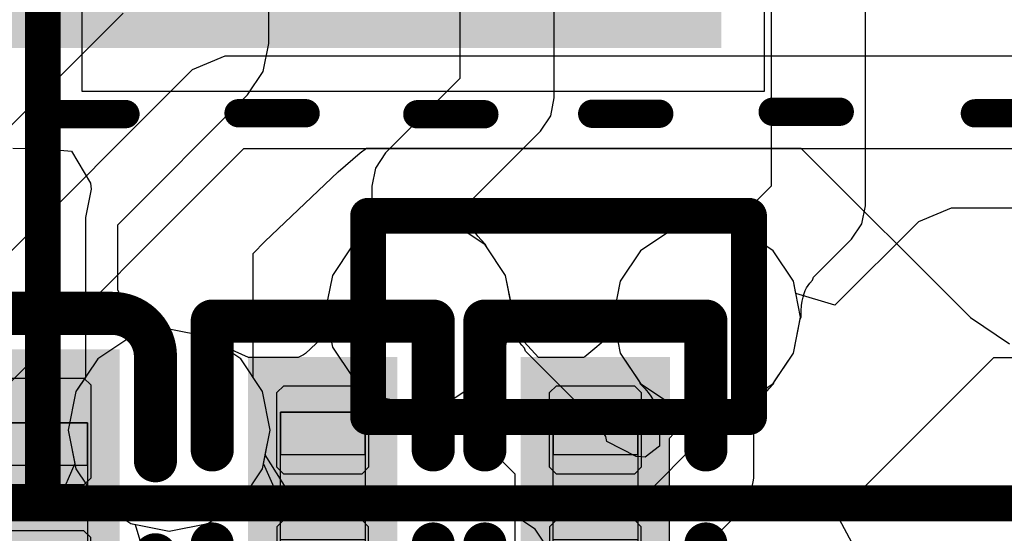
# Model space of a CAD drawing. Header units: millimetres. Extents: x 2.67 to 3.5, y 2 to 3.
# Tile 21 of 24: x 3.08 to 3.22, y 2.77 to 2.84. Entities that reach past the tile are written whole.
import ezdxf

# ---------------------------------------------------------------- set-up
doc = ezdxf.new("R2010")
doc.units = ezdxf.units.MM
doc.header["$MEASUREMENT"] = 0
for name, color, linetype in [('BottomOverlay', 54, 'Continuous'), ('BottomSolder', 6, 'Continuous'), ('ConnectLayer', 7, 'Continuous'), ('Mechanical15', 56, 'Continuous'), ('Mechanical4', 56, 'Continuous'), ('Mechanical5', 56, 'Continuous'), ('TopLayer', 1, 'Continuous'), ('TopOverlay', 2, 'Continuous'), ('TopPaste', 8, 'Continuous'), ('TopSolder', 216, 'Continuous')]:
    doc.layers.add(name, color=color, linetype=linetype)

# ---------------------------------------------------------------- blocks, each defined once
blk = doc.blocks.new('_0201_8')
at = {"layer": 'Mechanical15', "const_width": 0.0001}
blk.add_lwpolyline([(0.01465, -0.006), (0.01665, -0.004)], dxfattribs=at)
at = {"layer": 'Mechanical15', "const_width": 0.00005}
for points in [[(0.01662, -0.004, 1), (0.01667, -0.004, 1)], [(0.01462, -0.006, 1), (0.01467, -0.006, 1)]]:
    blk.add_lwpolyline(points, format="xyb", close=True, dxfattribs=at)
at = {"layer": 'Mechanical4'}
for p, q in [((-0.01111, 0.00591), (0.01252, 0.00591)), ((-0.01111, -0.0059), (-0.01111, 0.00591)), ((0.01252, 0.00591), (0.01252, -0.0059)), ((0.01252, -0.0059), (-0.01111, -0.0059))]:
    blk.add_line(p, q, dxfattribs=at)
at = {"layer": 'Mechanical5'}
for p, q in [((-0.0052, 0.00591), (-0.01111, 0.00591)), ((-0.01111, 0.00591), (-0.01111, -0.0059)), ((-0.0052, -0.0059), (-0.0052, 0.00591)), ((0.00661, 0.00591), (0.01252, 0.00591)), ((0.00661, -0.0059), (0.00661, 0.00591)), ((0.01252, 0.00591), (0.01252, -0.0059)), ((-0.01111, -0.0059), (-0.0052, -0.0059)), ((0.01252, -0.0059), (0.00661, -0.0059))]:
    blk.add_line(p, q, dxfattribs=at)
at = {"layer": 'TopLayer'}
for points in [[(-0.01477, -0.00638), (-0.00284, -0.00638), (-0.01477, 0.00638), (-0.00284, 0.00638)], [(0.00425, -0.00638), (0.01618, -0.00638), (0.00425, 0.00638), (0.01618, 0.00638)]]:
    blk.add_solid(points, dxfattribs=at)
at = {"layer": 'TopOverlay', "const_width": 0.006}
for points in [[(-0.00584, 0.01538), (-0.02377, 0.01538)], [(-0.02377, -0.01538), (-0.02377, 0.01538)], [(0.02518, 0.01538), (0.00725, 0.01538)], [(0.02518, -0.01538), (0.02518, 0.01538)], [(-0.00584, -0.01538), (-0.02377, -0.01538)], [(0.02518, -0.01538), (0.00725, -0.01538)]]:
    blk.add_lwpolyline(points, dxfattribs=at)
at = {"layer": 'TopOverlay', "const_width": 0.003}
for points in [[(-0.02527, 0.01538, 1), (-0.02227, 0.01538, 1)], [(-0.02527, 0.01538, 1), (-0.02227, 0.01538, 1)], [(-0.00734, 0.01538, 1), (-0.00434, 0.01538, 1)], [(0.00575, 0.01538, 1), (0.00875, 0.01538, 1)], [(0.02368, 0.01538, 1), (0.02668, 0.01538, 1)], [(0.02368, 0.01538, 1), (0.02668, 0.01538, 1)], [(-0.02527, -0.01538, 1), (-0.02227, -0.01538, 1)], [(-0.02527, -0.01538, 1), (-0.02227, -0.01538, 1)], [(-0.00734, -0.01538, 1), (-0.00434, -0.01538, 1)], [(0.00575, -0.01538, 1), (0.00875, -0.01538, 1)], [(0.02368, -0.01538, 1), (0.02668, -0.01538, 1)], [(0.02368, -0.01538, 1), (0.02668, -0.01538, 1)]]:
    blk.add_lwpolyline(points, format="xyb", close=True, dxfattribs=at)
at = {"layer": 'TopPaste'}
for p, q in [((-0.01477, 0.00543), (-0.01383, 0.00638)), ((-0.01383, 0.00638), (-0.00343, 0.00638)), ((-0.00343, 0.00638), (-0.00248, 0.00543)), ((0.00484, 0.00638), (0.00389, 0.00543)), ((0.01524, 0.00638), (0.00484, 0.00638)), ((0.01618, 0.00543), (0.01524, 0.00638)), ((-0.01477, -0.00543), (-0.01477, 0.00543)), ((-0.00248, 0.00543), (-0.00248, -0.00543)), ((0.00389, 0.00543), (0.00389, -0.00543)), ((0.01618, -0.00543), (0.01618, 0.00543)), ((-0.01383, -0.00638), (-0.01477, -0.00543)), ((-0.00248, -0.00543), (-0.00343, -0.00638)), ((0.00389, -0.00543), (0.00484, -0.00638)), ((0.01524, -0.00638), (0.01618, -0.00543)), ((-0.00343, -0.00638), (-0.01383, -0.00638)), ((0.00484, -0.00638), (0.01524, -0.00638))]:
    blk.add_line(p, q, dxfattribs=at)
for points in [[(-0.01477, -0.00638), (-0.00284, -0.00638), (-0.01477, 0.00638), (-0.00284, 0.00638)], [(0.00425, -0.00638), (0.01618, -0.00638), (0.00425, 0.00638), (0.01618, 0.00638)]]:
    blk.add_solid(points, dxfattribs=at)
at = {"layer": 'TopSolder'}
for points in [[(-0.01877, -0.01038), (0.00116, -0.01038), (-0.01877, 0.01038), (0.00116, 0.01038)], [(0.00025, -0.01038), (0.02018, -0.01038), (0.00025, 0.01038), (0.02018, 0.01038)]]:
    blk.add_solid(points, dxfattribs=at)
blk = doc.blocks.new('C0201_16')
at = {"layer": 'Mechanical4'}
for p, q in [((-0.01196, 0.00521), (0.01166, 0.00521)), ((-0.01196, -0.0066), (-0.01196, 0.00521)), ((0.01166, 0.00521), (0.01166, -0.0066)), ((0.01166, -0.0066), (-0.01196, -0.0066))]:
    blk.add_line(p, q, dxfattribs=at)
at = {"layer": 'Mechanical5'}
for p, q in [((-0.00606, 0.00521), (-0.01196, 0.00521)), ((-0.01196, 0.00521), (-0.01196, -0.0066)), ((-0.00606, -0.0066), (-0.00606, 0.00521)), ((0.00576, 0.00521), (0.01166, 0.00521)), ((0.00576, -0.0066), (0.00576, 0.00521)), ((0.01166, 0.00521), (0.01166, -0.0066)), ((-0.01196, -0.0066), (-0.00606, -0.0066)), ((0.01166, -0.0066), (0.00576, -0.0066))]:
    blk.add_line(p, q, dxfattribs=at)
at = {"layer": 'TopLayer'}
for points in [[(-0.0182, -0.00707), (-0.00369, -0.00707), (-0.0182, 0.00569), (-0.00369, 0.00569)], [(0.00339, -0.00707), (0.0179, -0.00707), (0.00339, 0.00569), (0.0179, 0.00569)]]:
    blk.add_solid(points, dxfattribs=at)
at = {"layer": 'TopOverlay', "const_width": 0.006}
for points in [[(-0.0272, 0.00869, -0.414214), (-0.0212, 0.01469)], [(0.0209, 0.01469, -0.414214), (0.0269, 0.00869)], [(-0.0212, -0.01607, -0.414214), (-0.0272, -0.01007)], [(0.0269, -0.01007, -0.414214), (0.0209, -0.01607)]]:
    blk.add_lwpolyline(points, format="xyb", dxfattribs=at)
for points in [[(-0.00669, 0.01469), (-0.0212, 0.01469)], [(0.0209, 0.01469), (0.00639, 0.01469)], [(-0.0272, -0.01007), (-0.0272, 0.00869)], [(0.0269, -0.01007), (0.0269, 0.00869)], [(-0.00669, -0.01607), (-0.0212, -0.01607)], [(0.0209, -0.01607), (0.00639, -0.01607)]]:
    blk.add_lwpolyline(points, dxfattribs=at)
at = {"layer": 'TopOverlay', "const_width": 0.003}
for points in [[(-0.0227, 0.01469, 1), (-0.0197, 0.01469, 1)], [(-0.0227, 0.01469, 1), (-0.0197, 0.01469, 1)], [(-0.00819, 0.01469, 1), (-0.00519, 0.01469, 1)], [(0.00489, 0.01469, 1), (0.00789, 0.01469, 1)], [(0.0194, 0.01469, 1), (0.0224, 0.01469, 1)], [(0.0194, 0.01469, 1), (0.0224, 0.01469, 1)], [(-0.0287, 0.00869, 1), (-0.0257, 0.00869, 1)], [(-0.0287, 0.00869, 1), (-0.0257, 0.00869, 1)], [(0.0254, 0.00869, 1), (0.0284, 0.00869, 1)], [(0.0254, 0.00869, 1), (0.0284, 0.00869, 1)], [(-0.0287, -0.01007, 1), (-0.0257, -0.01007, 1)], [(-0.0287, -0.01007, 1), (-0.0257, -0.01007, 1)], [(0.0254, -0.01007, 1), (0.0284, -0.01007, 1)], [(0.0254, -0.01007, 1), (0.0284, -0.01007, 1)], [(-0.0227, -0.01607, 1), (-0.0197, -0.01607, 1)], [(-0.0227, -0.01607, 1), (-0.0197, -0.01607, 1)], [(-0.00819, -0.01607, 1), (-0.00519, -0.01607, 1)], [(0.00489, -0.01607, 1), (0.00789, -0.01607, 1)], [(0.0194, -0.01607, 1), (0.0224, -0.01607, 1)], [(0.0194, -0.01607, 1), (0.0224, -0.01607, 1)]]:
    blk.add_lwpolyline(points, format="xyb", close=True, dxfattribs=at)
at = {"layer": 'TopPaste'}
for p, q in [((-0.0182, 0.00474), (-0.01725, 0.00569)), ((-0.01725, 0.00569), (-0.00428, 0.00569)), ((-0.00428, 0.00569), (-0.00334, 0.00474)), ((0.00398, 0.00569), (0.00304, 0.00474)), ((0.01695, 0.00569), (0.00398, 0.00569)), ((0.0179, 0.00474), (0.01695, 0.00569)), ((-0.0182, -0.00612), (-0.0182, 0.00474)), ((-0.00334, 0.00474), (-0.00334, -0.00612)), ((0.00304, 0.00474), (0.00304, -0.00612)), ((0.0179, -0.00612), (0.0179, 0.00474)), ((-0.01725, -0.00707), (-0.0182, -0.00612)), ((-0.00334, -0.00612), (-0.00428, -0.00707)), ((0.00304, -0.00612), (0.00398, -0.00707)), ((0.01695, -0.00707), (0.0179, -0.00612)), ((-0.00428, -0.00707), (-0.01725, -0.00707)), ((0.00398, -0.00707), (0.01695, -0.00707))]:
    blk.add_line(p, q, dxfattribs=at)
for points in [[(-0.0182, -0.00707), (-0.00369, -0.00707), (-0.0182, 0.00569), (-0.00369, 0.00569)], [(0.00339, -0.00707), (0.0179, -0.00707), (0.00339, 0.00569), (0.0179, 0.00569)]]:
    blk.add_solid(points, dxfattribs=at)
at = {"layer": 'TopSolder'}
for points in [[(-0.0222, -0.01107), (0.00031, -0.01107), (-0.0222, 0.00969), (0.00031, 0.00969)], [(-0.00061, -0.01107), (0.0219, -0.01107), (-0.00061, 0.00969), (0.0219, 0.00969)]]:
    blk.add_solid(points, dxfattribs=at)
blk = doc.blocks.new('R0201_37')
at = {"layer": 'Mechanical15', "const_width": 0.0001}
blk.add_lwpolyline([(0.01465, -0.006), (0.01665, -0.004)], dxfattribs=at)
at = {"layer": 'Mechanical15', "const_width": 0.00005}
for points in [[(0.01662, -0.004, 1), (0.01667, -0.004, 1)], [(0.01462, -0.006, 1), (0.01467, -0.006, 1)]]:
    blk.add_lwpolyline(points, format="xyb", close=True, dxfattribs=at)
at = {"layer": 'Mechanical4'}
for p, q in [((-0.01111, 0.00591), (0.01252, 0.00591)), ((-0.01111, -0.0059), (-0.01111, 0.00591)), ((0.01252, 0.00591), (0.01252, -0.0059)), ((0.01252, -0.0059), (-0.01111, -0.0059))]:
    blk.add_line(p, q, dxfattribs=at)
at = {"layer": 'Mechanical5'}
for p, q in [((-0.0052, 0.00591), (-0.01111, 0.00591)), ((-0.01111, 0.00591), (-0.01111, -0.0059)), ((-0.0052, -0.0059), (-0.0052, 0.00591)), ((0.00661, 0.00591), (0.01252, 0.00591)), ((0.00661, -0.0059), (0.00661, 0.00591)), ((0.01252, 0.00591), (0.01252, -0.0059)), ((-0.01111, -0.0059), (-0.0052, -0.0059)), ((0.01252, -0.0059), (0.00661, -0.0059))]:
    blk.add_line(p, q, dxfattribs=at)
at = {"layer": 'TopLayer'}
for points in [[(-0.01477, -0.00638), (-0.00284, -0.00638), (-0.01477, 0.00638), (-0.00284, 0.00638)], [(0.00425, -0.00638), (0.01618, -0.00638), (0.00425, 0.00638), (0.01618, 0.00638)]]:
    blk.add_solid(points, dxfattribs=at)
at = {"layer": 'TopOverlay', "const_width": 0.006}
for points in [[(-0.00584, 0.01538), (-0.02377, 0.01538)], [(-0.02377, -0.01538), (-0.02377, 0.01538)], [(0.02518, 0.01538), (0.00725, 0.01538)], [(0.02518, -0.01538), (0.02518, 0.01538)], [(-0.00584, -0.01538), (-0.02377, -0.01538)], [(0.02518, -0.01538), (0.00725, -0.01538)]]:
    blk.add_lwpolyline(points, dxfattribs=at)
at = {"layer": 'TopOverlay', "const_width": 0.003}
for points in [[(-0.02527, 0.01538, 1), (-0.02227, 0.01538, 1)], [(-0.02527, 0.01538, 1), (-0.02227, 0.01538, 1)], [(-0.00734, 0.01538, 1), (-0.00434, 0.01538, 1)], [(0.00575, 0.01538, 1), (0.00875, 0.01538, 1)], [(0.02368, 0.01538, 1), (0.02668, 0.01538, 1)], [(0.02368, 0.01538, 1), (0.02668, 0.01538, 1)], [(-0.02527, -0.01538, 1), (-0.02227, -0.01538, 1)], [(-0.02527, -0.01538, 1), (-0.02227, -0.01538, 1)], [(-0.00734, -0.01538, 1), (-0.00434, -0.01538, 1)], [(0.00575, -0.01538, 1), (0.00875, -0.01538, 1)], [(0.02368, -0.01538, 1), (0.02668, -0.01538, 1)], [(0.02368, -0.01538, 1), (0.02668, -0.01538, 1)]]:
    blk.add_lwpolyline(points, format="xyb", close=True, dxfattribs=at)
at = {"layer": 'TopPaste'}
for p, q in [((-0.01477, 0.00543), (-0.01383, 0.00638)), ((-0.01383, 0.00638), (-0.00343, 0.00638)), ((-0.00343, 0.00638), (-0.00248, 0.00543)), ((0.00484, 0.00638), (0.00389, 0.00543)), ((0.01524, 0.00638), (0.00484, 0.00638)), ((0.01618, 0.00543), (0.01524, 0.00638)), ((-0.01477, -0.00543), (-0.01477, 0.00543)), ((-0.00248, 0.00543), (-0.00248, -0.00543)), ((0.00389, 0.00543), (0.00389, -0.00543)), ((0.01618, -0.00543), (0.01618, 0.00543)), ((-0.01383, -0.00638), (-0.01477, -0.00543)), ((-0.00248, -0.00543), (-0.00343, -0.00638)), ((0.00389, -0.00543), (0.00484, -0.00638)), ((0.01524, -0.00638), (0.01618, -0.00543)), ((-0.00343, -0.00638), (-0.01383, -0.00638)), ((0.00484, -0.00638), (0.01524, -0.00638))]:
    blk.add_line(p, q, dxfattribs=at)
for points in [[(-0.01477, -0.00638), (-0.00284, -0.00638), (-0.01477, 0.00638), (-0.00284, 0.00638)], [(0.00425, -0.00638), (0.01618, -0.00638), (0.00425, 0.00638), (0.01618, 0.00638)]]:
    blk.add_solid(points, dxfattribs=at)
at = {"layer": 'TopSolder'}
for points in [[(-0.01877, -0.01038), (0.00116, -0.01038), (-0.01877, 0.01038), (0.00116, 0.01038)], [(0.00025, -0.01038), (0.02018, -0.01038), (0.00025, 0.01038), (0.02018, 0.01038)]]:
    blk.add_solid(points, dxfattribs=at)
blk = doc.blocks.new('TF_SD_1_40')
at = {"layer": 'TopOverlay', "const_width": 0.00394}
for points in [[(-0.20315, 0.01952), (-0.21248, 0.01952)], [(-0.17502, 0.0193), (-0.18435, 0.0193)], [(-0.1499, 0.01958), (-0.15923, 0.01958)], [(-0.12556, 0.01965), (-0.13489, 0.01965)], [(-0.10067, 0.01951), (-0.11, 0.01951)], [(-0.07561, 0.01963), (-0.08494, 0.01963)]]:
    blk.add_lwpolyline(points, dxfattribs=at)
at = {"layer": 'TopOverlay', "const_width": 0.00197}
for points in [[(-0.20414, 0.01952, 1), (-0.20217, 0.01952, 1)], [(-0.18533, 0.0193, 1), (-0.18336, 0.0193, 1)], [(-0.176, 0.0193, 1), (-0.17403, 0.0193, 1)], [(-0.16021, 0.01958, 1), (-0.15824, 0.01958, 1)], [(-0.15088, 0.01958, 1), (-0.14891, 0.01958, 1)], [(-0.13587, 0.01965, 1), (-0.1339, 0.01965, 1)], [(-0.12654, 0.01965, 1), (-0.12457, 0.01965, 1)], [(-0.11099, 0.01951, 1), (-0.10902, 0.01951, 1)], [(-0.10166, 0.01951, 1), (-0.09969, 0.01951, 1)], [(-0.08592, 0.01963, 1), (-0.08395, 0.01963, 1)], [(-0.07659, 0.01963, 1), (-0.07462, 0.01963, 1)]]:
    blk.add_lwpolyline(points, format="xyb", close=True, dxfattribs=at)
blk = doc.blocks.new('USB_TYPE_C_16PIN_A_B_41')
at = {"layer": 'BottomOverlay', "const_width": 0.005}
for points in [[(0.04978, -0.15542), (0.04978, 0.15072)], [(0.00978, 0.04391), (0.00978, 0.09691)], [(0.03678, 0.09691), (0.00978, 0.09691)], [(0.03778, 0.09691), (0.03478, 0.09691)], [(0.03778, 0.04391), (0.03778, 0.09691)], [(0.03778, 0.04391), (0.00978, 0.04391)], [(0.04962, -0.00137), (-0.17215, -0.00137)]]:
    blk.add_lwpolyline(points, dxfattribs=at)
at = {"layer": 'BottomOverlay', "const_width": 0.0025}
for points in [[(0.00853, 0.09691, 1), (0.01103, 0.09691, 1)], [(0.00853, 0.09691, 1), (0.01103, 0.09691, 1)], [(0.03353, 0.09691, 1), (0.03603, 0.09691, 1)], [(0.03553, 0.09691, 1), (0.03803, 0.09691, 1)], [(0.03653, 0.09691, 1), (0.03903, 0.09691, 1)], [(0.03653, 0.09691, 1), (0.03903, 0.09691, 1)], [(0.00853, 0.04391, 1), (0.01103, 0.04391, 1)], [(0.00853, 0.04391, 1), (0.01103, 0.04391, 1)], [(0.03653, 0.04391, 1), (0.03903, 0.04391, 1)], [(0.03653, 0.04391, 1), (0.03903, 0.04391, 1)], [(0.04837, -0.00137, 1), (0.05087, -0.00137, 1)]]:
    blk.add_lwpolyline(points, format="xyb", close=True, dxfattribs=at)
at = {"layer": 'BottomSolder'}
blk.add_solid([(-0.01356, 0.09307), (-0.14156, 0.09307), (-0.01356, -0.09493), (-0.14156, -0.09493)], dxfattribs=at)

msp = doc.modelspace()

# ---------------------------------------------------------------- linework, layer by layer
at = {"layer": 'ConnectLayer'}
for p, q in [((3.09061, 2.89659), (3.09061, 2.83159)), ((3.18561, 2.83159), (3.18561, 2.89659)), ((3.14323, 2.85244), (3.14323, 2.83338)), ((3.15636, 2.83066), (3.15636, 2.85244)), ((3.18653, 2.85244), (3.18653, 2.81838)), ((3.19966, 2.81566), (3.19966, 2.85244)), ((3.11662, 2.83824), (3.11662, 2.84672)), ((3.09635, 2.84244), (3.0783, 2.82438)), ((3.11585, 2.83436), (3.11662, 2.83824)), ((3.11051, 2.83647), (3.10597, 2.83459)), ((3.29462, 2.83647), (3.11051, 2.83647)), ((3.10597, 2.83459), (3.05627, 2.78488)), ((3.11365, 2.83107), (3.11585, 2.83436)), ((3.14323, 2.83338), (3.13288, 2.82303)), ((3.09061, 2.83159), (3.18561, 2.83159)), ((3.0956, 2.81302), (3.11365, 2.83107)), ((3.15586, 2.82815), (3.15636, 2.83066)), ((3.15444, 2.82602), (3.15586, 2.82815)), ((3.14409, 2.81567), (3.15444, 2.82602)), ((3.06724, 2.77768), (3.11317, 2.82362)), ((3.08102, 2.82368), (3.08552, 2.8236)), ((3.08552, 2.8236), (3.08918, 2.82325)), ((3.08918, 2.82325), (3.0918, 2.8188)), ((3.11317, 2.82362), (3.29196, 2.82362)), ((3.12626, 2.82039), (3.12934, 2.82304)), ((3.12934, 2.82304), (3.1302, 2.82368)), ((3.1302, 2.82368), (3.19069, 2.82368)), ((3.13288, 2.82303), (3.13146, 2.8209)), ((3.19069, 2.82368), (3.21428, 2.80009)), ((3.11608, 2.81067), (3.12626, 2.82039)), ((3.13146, 2.8209), (3.13096, 2.81839)), ((3.0918, 2.8188), (3.0919, 2.81797)), ((3.0919, 2.81797), (3.09111, 2.81401)), ((3.13096, 2.81839), (3.13096, 2.8154)), ((3.18653, 2.81838), (3.18315, 2.81499)), ((3.13077, 2.81499), (3.13074, 2.81443)), ((3.13096, 2.8154), (3.13077, 2.81499)), ((3.14409, 2.8154), (3.14409, 2.81567)), ((3.14428, 2.81499), (3.14409, 2.8154)), ((3.14431, 2.81443), (3.14428, 2.81499)), ((3.18272, 2.81484), (3.1823, 2.81446)), ((3.18315, 2.81499), (3.18272, 2.81484)), ((3.19916, 2.81315), (3.19966, 2.81566)), ((3.21157, 2.81531), (3.20703, 2.81343)), ((3.2738, 2.81531), (3.21157, 2.81531)), ((3.09111, 2.81401), (3.09111, 2.79177)), ((3.1306, 2.81369), (3.13046, 2.8133)), ((3.13069, 2.81407), (3.1306, 2.81369)), ((3.13074, 2.81443), (3.13069, 2.81407)), ((3.13752, 2.81402), (3.13253, 2.81303)), ((3.13752, 2.81402), (3.13253, 2.81303)), ((3.13752, 2.81402), (3.13253, 2.81303)), ((3.14252, 2.81303), (3.13752, 2.81402)), ((3.14252, 2.81303), (3.13752, 2.81402)), ((3.14252, 2.81303), (3.13752, 2.81402)), ((3.14436, 2.81407), (3.14431, 2.81443)), ((3.14445, 2.81369), (3.14436, 2.81407)), ((3.14459, 2.8133), (3.14445, 2.81369)), ((3.17919, 2.81334), (3.17849, 2.81329)), ((3.17982, 2.81343), (3.17919, 2.81334)), ((3.18038, 2.81355), (3.17982, 2.81343)), ((3.18087, 2.81369), (3.18038, 2.81355)), ((3.1813, 2.81386), (3.18087, 2.81369)), ((3.18168, 2.81404), (3.1813, 2.81386)), ((3.18201, 2.81424), (3.18168, 2.81404)), ((3.1823, 2.81446), (3.18201, 2.81424)), ((3.20703, 2.81343), (3.1954, 2.8018)), ((3.0956, 2.80394), (3.0956, 2.81302)), ((3.13253, 2.81303), (3.1283, 2.8102)), ((3.13253, 2.81303), (3.1283, 2.8102)), ((3.13253, 2.81303), (3.1283, 2.8102)), ((3.12972, 2.81194), (3.12933, 2.81143)), ((3.13003, 2.81242), (3.12972, 2.81194)), ((3.13027, 2.81287), (3.13003, 2.81242)), ((3.13046, 2.8133), (3.13027, 2.81287)), ((3.14675, 2.8102), (3.14252, 2.81303)), ((3.14675, 2.8102), (3.14252, 2.81303)), ((3.14675, 2.8102), (3.14252, 2.81303)), ((3.14477, 2.81287), (3.14459, 2.8133)), ((3.14502, 2.81242), (3.14477, 2.81287)), ((3.14533, 2.81194), (3.14502, 2.81242)), ((3.14571, 2.81144), (3.14533, 2.81194)), ((3.17259, 2.8122), (3.16836, 2.80938)), ((3.17259, 2.8122), (3.16836, 2.80938)), ((3.17259, 2.8122), (3.16836, 2.80938)), ((3.17259, 2.8122), (3.16836, 2.80938)), ((3.17759, 2.8132), (3.17259, 2.8122)), ((3.17759, 2.8132), (3.17259, 2.8122)), ((3.17759, 2.8132), (3.17259, 2.8122)), ((3.17731, 2.81314), (3.17259, 2.8122)), ((3.1776, 2.81327), (3.17731, 2.81314)), ((3.18258, 2.8122), (3.17759, 2.8132)), ((3.18258, 2.8122), (3.17759, 2.8132)), ((3.18258, 2.8122), (3.17759, 2.8132)), ((3.17849, 2.81329), (3.1776, 2.81327)), ((3.18681, 2.80938), (3.18258, 2.8122)), ((3.18681, 2.80938), (3.18258, 2.8122)), ((3.18681, 2.80938), (3.18258, 2.8122)), ((3.19774, 2.81102), (3.19916, 2.81315)), ((3.11443, 2.80903), (3.11608, 2.81067)), ((3.12887, 2.8109), (3.12826, 2.81026)), ((3.12933, 2.81143), (3.12887, 2.8109)), ((3.14617, 2.8109), (3.14571, 2.81144)), ((3.14679, 2.81026), (3.14617, 2.8109)), ((3.19243, 2.80571), (3.19774, 2.81102)), ((3.1283, 2.8102), (3.12547, 2.80597)), ((3.1283, 2.8102), (3.12547, 2.80597)), ((3.1283, 2.8102), (3.12547, 2.80597)), ((3.12814, 2.80996), (3.12547, 2.80597)), ((3.12826, 2.81026), (3.12814, 2.80996)), ((3.14958, 2.80597), (3.14675, 2.8102)), ((3.14958, 2.80597), (3.14675, 2.8102)), ((3.14958, 2.80597), (3.14675, 2.8102)), ((3.14691, 2.80996), (3.14679, 2.81026)), ((3.14958, 2.80597), (3.14691, 2.80996)), ((3.16836, 2.80938), (3.16553, 2.80514)), ((3.16836, 2.80938), (3.16553, 2.80514)), ((3.16836, 2.80938), (3.16553, 2.80514)), ((3.16836, 2.80938), (3.16553, 2.80514)), ((3.18964, 2.80514), (3.18681, 2.80938)), ((3.18964, 2.80514), (3.18681, 2.80938)), ((3.18964, 2.80514), (3.18681, 2.80938)), ((3.11443, 2.79177), (3.11443, 2.80903)), ((3.12547, 2.80597), (3.12448, 2.80098)), ((3.12547, 2.80597), (3.12448, 2.80098)), ((3.12547, 2.80597), (3.12448, 2.80098)), ((3.12547, 2.80597), (3.12448, 2.80098)), ((3.15057, 2.80098), (3.14958, 2.80597)), ((3.15057, 2.80098), (3.14958, 2.80597)), ((3.15057, 2.80098), (3.14958, 2.80597)), ((3.15051, 2.80126), (3.14958, 2.80597)), ((3.16553, 2.80514), (3.16454, 2.80015)), ((3.16553, 2.80514), (3.16454, 2.80015)), ((3.16553, 2.80514), (3.16454, 2.80015)), ((3.16553, 2.80514), (3.1646, 2.80043)), ((3.19063, 2.80015), (3.18964, 2.80514)), ((3.18998, 2.80345), (3.18964, 2.80514)), ((3.19063, 2.80015), (3.18964, 2.80514)), ((3.1919, 2.80487), (3.19228, 2.80529)), ((3.19228, 2.80529), (3.19243, 2.80571)), ((3.09573, 2.80365), (3.0956, 2.80394)), ((3.19113, 2.80344), (3.19129, 2.80387)), ((3.19129, 2.80387), (3.19148, 2.80424)), ((3.19148, 2.80424), (3.19168, 2.80457)), ((3.19168, 2.80457), (3.1919, 2.80487)), ((3.09576, 2.80187), (3.09573, 2.80365)), ((3.1954, 2.8018), (3.18998, 2.80345)), ((3.19077, 2.80176), (3.19086, 2.80239)), ((3.19086, 2.80239), (3.19098, 2.80295)), ((3.19098, 2.80295), (3.19113, 2.80344)), ((3.10085, 2.79809), (3.09576, 2.80187)), ((3.15064, 2.80096), (3.15051, 2.80126)), ((3.1907, 2.80017), (3.19072, 2.80105)), ((3.19072, 2.80105), (3.19077, 2.80176)), ((3.12448, 2.80098), (3.12547, 2.79598)), ((3.12448, 2.80098), (3.12547, 2.79598)), ((3.12448, 2.80098), (3.12482, 2.79924)), ((3.12448, 2.80098), (3.12547, 2.79598)), ((3.14958, 2.79598), (3.15057, 2.80098)), ((3.14958, 2.79598), (3.15057, 2.80098)), ((3.15015, 2.79888), (3.15057, 2.80098)), ((3.15066, 2.80007), (3.15064, 2.80096)), ((3.15071, 2.79937), (3.15066, 2.80007)), ((3.16447, 2.80014), (3.16445, 2.79925)), ((3.1646, 2.80043), (3.16447, 2.80014)), ((3.16454, 2.80015), (3.16553, 2.79516)), ((3.16454, 2.80015), (3.16553, 2.79516)), ((3.16454, 2.80015), (3.16553, 2.79516)), ((3.18964, 2.79516), (3.19063, 2.80015)), ((3.18964, 2.79516), (3.19063, 2.80015)), ((3.18964, 2.79516), (3.19058, 2.79987)), ((3.19058, 2.79987), (3.1907, 2.80017)), ((3.21428, 2.80009), (3.21972, 2.79646)), ((3.10277, 2.79847), (3.0974, 2.7974)), ((3.10277, 2.79847), (3.0974, 2.7974)), ((3.10277, 2.79847), (3.10085, 2.79809)), ((3.10815, 2.7974), (3.10277, 2.79847)), ((3.10815, 2.7974), (3.10277, 2.79847)), ((3.10815, 2.7974), (3.10277, 2.79847)), ((3.12482, 2.79924), (3.12397, 2.79719)), ((3.15417, 2.79455), (3.15015, 2.79888)), ((3.1508, 2.79874), (3.15071, 2.79937)), ((3.15092, 2.79818), (3.1508, 2.79874)), ((3.1644, 2.79855), (3.16431, 2.79792)), ((3.16445, 2.79925), (3.1644, 2.79855)), ((3.0974, 2.7974), (3.09284, 2.79436)), ((3.0974, 2.7974), (3.09284, 2.79436)), ((3.11271, 2.79436), (3.10815, 2.7974)), ((3.11271, 2.79436), (3.10815, 2.7974)), ((3.1096, 2.79643), (3.10815, 2.7974)), ((3.12397, 2.79719), (3.12172, 2.79509)), ((3.15106, 2.79769), (3.15092, 2.79818)), ((3.15123, 2.79726), (3.15106, 2.79769)), ((3.15141, 2.79688), (3.15123, 2.79726)), ((3.15161, 2.79655), (3.15141, 2.79688)), ((3.16426, 2.79768), (3.1606, 2.79462)), ((3.16431, 2.79792), (3.16426, 2.79768)), ((3.11381, 2.79455), (3.1096, 2.79643)), ((3.12547, 2.79598), (3.1283, 2.79175)), ((3.12547, 2.79598), (3.1283, 2.79175)), ((3.12547, 2.79598), (3.1283, 2.79175)), ((3.14675, 2.79175), (3.14958, 2.79598)), ((3.14675, 2.79175), (3.14958, 2.79598)), ((3.15183, 2.79626), (3.15161, 2.79655)), ((3.15221, 2.79584), (3.15183, 2.79626)), ((3.15237, 2.79541), (3.15221, 2.79584)), ((3.09284, 2.79436), (3.08979, 2.7898)), ((3.09284, 2.79436), (3.08979, 2.7898)), ((3.11575, 2.7898), (3.11271, 2.79436)), ((3.11575, 2.7898), (3.11271, 2.79436)), ((3.12069, 2.79455), (3.11381, 2.79455)), ((3.12146, 2.79493), (3.12069, 2.79455)), ((3.12172, 2.79509), (3.12146, 2.79493)), ((3.16209, 2.7857), (3.15237, 2.79541)), ((3.16044, 2.79455), (3.15417, 2.79455)), ((3.1606, 2.79462), (3.16044, 2.79455)), ((3.16553, 2.79516), (3.16836, 2.79093)), ((3.16553, 2.79516), (3.16836, 2.79093)), ((3.16553, 2.79516), (3.1682, 2.79116)), ((3.18681, 2.79093), (3.18964, 2.79516)), ((3.18681, 2.79093), (3.18964, 2.79516)), ((3.18697, 2.79116), (3.18964, 2.79516)), ((3.19569, 2.77269), (3.21752, 2.79452)), ((3.21752, 2.79452), (3.26785, 2.79452)), ((3.09111, 2.79177), (3.08979, 2.7898)), ((3.11575, 2.7898), (3.11443, 2.79177)), ((3.1283, 2.79175), (3.13253, 2.78892)), ((3.1283, 2.79175), (3.13253, 2.78892)), ((3.1283, 2.79175), (3.13253, 2.78892)), ((3.14252, 2.78892), (3.14675, 2.79175)), ((3.14252, 2.78892), (3.14675, 2.79175)), ((3.1682, 2.79116), (3.16832, 2.79086)), ((3.16832, 2.79086), (3.16894, 2.79023)), ((3.16836, 2.79093), (3.17259, 2.7881)), ((3.16836, 2.79093), (3.17259, 2.7881)), ((3.16894, 2.79023), (3.1694, 2.78969)), ((3.18258, 2.7881), (3.18681, 2.79093)), ((3.18258, 2.7881), (3.18681, 2.79093)), ((3.18578, 2.78969), (3.18624, 2.79023)), ((3.18624, 2.79023), (3.18685, 2.79086)), ((3.18685, 2.79086), (3.18697, 2.79116)), ((3.08979, 2.7898), (3.08872, 2.78442)), ((3.08979, 2.7898), (3.08872, 2.78442)), ((3.08979, 2.7898), (3.08872, 2.78442)), ((3.11682, 2.78442), (3.11575, 2.7898)), ((3.11682, 2.78442), (3.11575, 2.7898)), ((3.11682, 2.78442), (3.11575, 2.7898)), ((3.13253, 2.78892), (3.13752, 2.78793)), ((3.13253, 2.78892), (3.13752, 2.78793)), ((3.13253, 2.78892), (3.13724, 2.78799)), ((3.13752, 2.78793), (3.14252, 2.78892)), ((3.13752, 2.78793), (3.14252, 2.78892)), ((3.1694, 2.78969), (3.16978, 2.78918)), ((3.16978, 2.78918), (3.17009, 2.7887)), ((3.17009, 2.7887), (3.17034, 2.78825)), ((3.18484, 2.78825), (3.18508, 2.7887)), ((3.18508, 2.7887), (3.18539, 2.78918)), ((3.18539, 2.78918), (3.18578, 2.78969)), ((3.13724, 2.78799), (3.13754, 2.78786)), ((3.13754, 2.78786), (3.13843, 2.78784)), ((3.13843, 2.78784), (3.13913, 2.78779)), ((3.13913, 2.78779), (3.13976, 2.7877)), ((3.13976, 2.7877), (3.14032, 2.78758)), ((3.14032, 2.78758), (3.14081, 2.78744)), ((3.14081, 2.78744), (3.14124, 2.78727)), ((3.17034, 2.78825), (3.17052, 2.78783)), ((3.17052, 2.78783), (3.17066, 2.78744)), ((3.17066, 2.78744), (3.17075, 2.78706)), ((3.17259, 2.7881), (3.17759, 2.78711)), ((3.17259, 2.7881), (3.17429, 2.78776)), ((3.17429, 2.78776), (3.17593, 2.78234)), ((3.17759, 2.78711), (3.18258, 2.7881)), ((3.17787, 2.78716), (3.18258, 2.7881)), ((3.18442, 2.78706), (3.18451, 2.78744)), ((3.18451, 2.78744), (3.18465, 2.78783)), ((3.18465, 2.78783), (3.18484, 2.78825)), ((3.14124, 2.78727), (3.14162, 2.78709)), ((3.14162, 2.78709), (3.14195, 2.78689)), ((3.14195, 2.78689), (3.14224, 2.78667)), ((3.14224, 2.78667), (3.14266, 2.78629)), ((3.14266, 2.78629), (3.14308, 2.78613)), ((3.14308, 2.78613), (3.15088, 2.77834)), ((3.17075, 2.78706), (3.1708, 2.7867)), ((3.1708, 2.7867), (3.17083, 2.78613)), ((3.17083, 2.78613), (3.17102, 2.78572)), ((3.17446, 2.7856), (3.17626, 2.78699)), ((3.17626, 2.78699), (3.17668, 2.78702)), ((3.17668, 2.78702), (3.17757, 2.78703)), ((3.17757, 2.78703), (3.17787, 2.78716)), ((3.18415, 2.78572), (3.18434, 2.78613)), ((3.18434, 2.78613), (3.18437, 2.7867)), ((3.18437, 2.7867), (3.18442, 2.78706)), ((3.16351, 2.78357), (3.16209, 2.7857)), ((3.17102, 2.78572), (3.17102, 2.78221)), ((3.17245, 2.78337), (3.17446, 2.7856)), ((3.18415, 2.77776), (3.18415, 2.78572)), ((3.08872, 2.78442), (3.08964, 2.7798)), ((3.08872, 2.78442), (3.08979, 2.77905)), ((3.08872, 2.78442), (3.08979, 2.77905)), ((3.11575, 2.77905), (3.11682, 2.78442)), ((3.1159, 2.7798), (3.11682, 2.78442)), ((3.11614, 2.781), (3.11682, 2.78442)), ((3.16365, 2.78286), (3.16351, 2.78357)), ((3.17239, 2.78326), (3.17245, 2.78337)), ((3.17239, 2.75572), (3.17239, 2.78326)), ((3.16773, 2.78077), (3.16365, 2.78286)), ((3.17102, 2.78221), (3.16901, 2.78067)), ((3.17593, 2.78234), (3.16959, 2.776)), ((3.11927, 2.776), (3.11614, 2.781)), ((3.16901, 2.78067), (3.16773, 2.78077)), ((3.08964, 2.7798), (3.08745, 2.7748)), ((3.1181, 2.7748), (3.1159, 2.7798)), ((3.08979, 2.77905), (3.09284, 2.77449)), ((3.08979, 2.77905), (3.09284, 2.77449)), ((3.11271, 2.77449), (3.11575, 2.77905)), ((3.15088, 2.77834), (3.15088, 2.70486)), ((3.18365, 2.77524), (3.18415, 2.77776)), ((3.16959, 2.776), (3.11927, 2.776)), ((3.18223, 2.77311), (3.18365, 2.77524)), ((3.08745, 2.7748), (3.02626, 2.7748)), ((3.09284, 2.77449), (3.0974, 2.77144)), ((3.09284, 2.77449), (3.0974, 2.77144)), ((3.10815, 2.77144), (3.11271, 2.77449)), ((3.14363, 2.7748), (3.1181, 2.7748)), ((3.14907, 2.77372), (3.14363, 2.7748)), ((3.15368, 2.77064), (3.14907, 2.77372)), ((3.17402, 2.7649), (3.18223, 2.77311)), ((3.19815, 2.76808), (3.19569, 2.77269)), ((3.0974, 2.77144), (3.09803, 2.77132)), ((3.0974, 2.77144), (3.10277, 2.77037)), ((3.09803, 2.77132), (3.09967, 2.76589)), ((3.10277, 2.77037), (3.10815, 2.77144)), ((3.15676, 2.76603), (3.15368, 2.77064))]:
    msp.add_line(p, q, dxfattribs=at)

# ---------------------------------------------------------------- block references
for name, p, rotation in [('USB_TYPE_C_16PIN_A_B_41', (3.08654, 2.82403), 270), ('TF_SD_1_40', (3.01174, 2.84804), 180), ('C0201_16', (3.08616, 2.77348), 270), ('R0201_37', (3.12413, 2.77584), 270), ('_0201_8', (3.16208, 2.77584), 270)]:
    msp.add_blockref(name, p, dxfattribs=dict(rotation=rotation))

doc.saveas('drawing.dxf')
